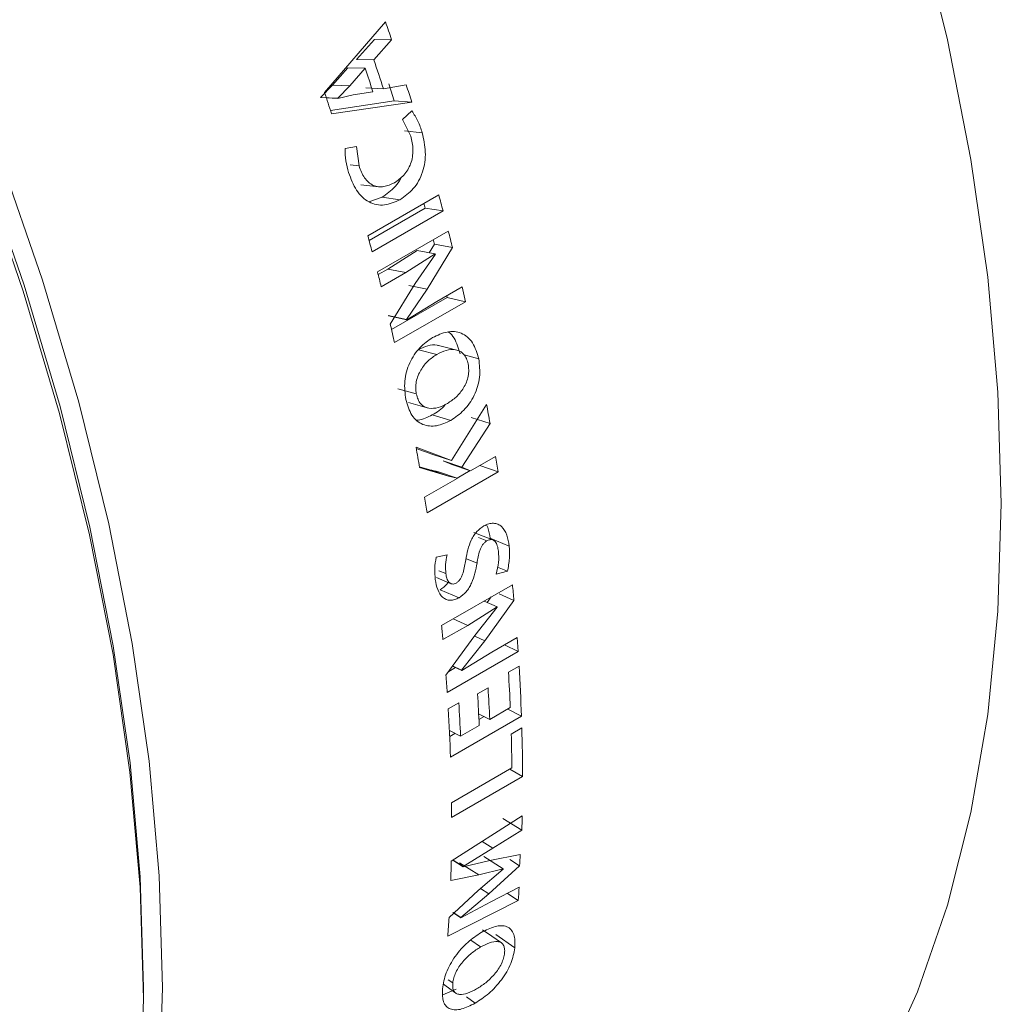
# Model space of a CAD drawing. Header units: millimetres. Extents: x 0 to 1118, y 0 to 864.
# Tile 248 of 256: x 1036 to 1045, y 439 to 448. Entities that reach past the tile are written whole.
import ezdxf

# ---------------------------------------------------------------- set-up
doc = ezdxf.new("R2010")
doc.units = ezdxf.units.MM

msp = doc.modelspace()

# ---------------------------------------------------------------- linework, layer by layer
at = {"color": 7, "linetype": 'Continuous', "lineweight": 15}
for p, q in [((1039.3625, 448.0062), (1038.7999, 447.3541)), ((1039.0955, 447.6606), (1039.2591, 447.8447)), ((1039.2553, 447.6558), (1039.4185, 447.841)), ((1039.4185, 447.841), (1039.2591, 447.8447)), ((1039.2553, 447.6558), (1039.0955, 447.6606)), ((1038.8727, 447.4235), (1039.0154, 447.5834)), ((1039.1752, 447.5783), (1039.0154, 447.5834)), ((1039.0329, 447.4173), (1039.1752, 447.5783)), ((1038.7619, 447.3095), (1038.8727, 447.4235)), ((1038.9223, 447.3028), (1039.0329, 447.4173)), ((1039.2458, 447.3618), (1039.0642, 447.3341)), ((1039.3425, 447.388), (1039.1815, 447.3967)), ((1039.5543, 447.4244), (1039.3425, 447.388)), ((1038.9223, 447.3028), (1038.7619, 447.3095)), ((1038.9231, 447.3003), (1038.7627, 447.3071)), ((1038.8539, 447.1886), (1039.442, 447.2776)), ((1038.864, 447.1577), (1039.6041, 447.2657)), ((1038.9231, 447.3003), (1038.9223, 447.3028)), ((1039.0642, 447.3341), (1038.9231, 447.3003)), ((1039.6041, 447.2657), (1039.442, 447.2776)), ((1039.6061, 447.1835), (1039.5205, 447.1046)), ((1039.5205, 447.1046), (1039.5954, 446.9512)), ((1039.5373, 446.9988), (1039.7006, 446.9827)), ((1039.093, 446.8564), (1038.9886, 446.8358)), ((1039.1177, 446.6769), (1039.093, 446.8564)), ((1039.0355, 446.6848), (1039.1177, 446.6769)), ((1039.8536, 446.4086), (1039.1987, 446.0306)), ((1039.209, 446.3448), (1039.3307, 446.3865)), ((1039.3307, 446.3865), (1039.4958, 446.3642)), ((1039.2102, 445.9882), (1039.7272, 446.2866)), ((1039.2386, 445.8822), (1039.8935, 446.2602)), ((1039.7272, 446.2866), (1039.8935, 446.2602)), ((1039.942, 446.0745), (1039.288, 445.697)), ((1039.3836, 445.7233), (1039.6544, 445.8946)), ((1039.6544, 445.8946), (1039.8217, 445.8637)), ((1039.7471, 445.5381), (1039.9807, 445.9218)), ((1039.7647, 445.8743), (1039.8133, 445.9532)), ((1039.8133, 445.9532), (1039.9807, 445.9218)), ((1039.551, 445.6922), (1039.8217, 445.8637)), ((1039.8224, 445.8612), (1039.6368, 445.5916)), ((1039.2945, 445.6719), (1039.3836, 445.7233)), ((1039.3227, 445.5604), (1039.551, 445.6922)), ((1039.6368, 445.5916), (1039.4062, 445.2133)), ((1039.5567, 445.2582), (1039.7471, 445.5381)), ((1040.0689, 445.558), (1039.8347, 445.4228)), ((1040.1002, 445.4221), (1040.0689, 445.558)), ((1039.4177, 445.1643), (1039.931, 445.4606)), ((1039.931, 445.4606), (1039.9274, 445.4763)), ((1039.931, 445.4606), (1040.1002, 445.4221)), ((1039.4454, 445.0441), (1040.1002, 445.4221)), ((1039.8347, 445.4228), (1039.5584, 445.2551)), ((1039.3879, 445.2948), (1039.5567, 445.2582)), ((1039.3896, 445.2918), (1039.5584, 445.2551)), ((1039.5584, 445.2551), (1039.5567, 445.2582)), ((1039.8364, 444.9352), (1039.6663, 444.9779)), ((1040.0875, 444.9306), (1040.2232, 444.8939)), ((1039.6465, 444.5704), (1039.4756, 444.6164)), ((1040.2956, 444.4733), (1039.9726, 443.9557)), ((1039.7938, 444.3778), (1039.9657, 444.3262)), ((1040.1546, 444.3526), (1040.327, 444.2979)), ((1040.0662, 443.8927), (1040.327, 444.2979)), ((1039.9726, 443.9557), (1039.6441, 444.077)), ((1039.7999, 444.0122), (1039.6458, 444.0673)), ((1039.7999, 444.0122), (1039.9726, 443.9557)), ((1040.3782, 443.9934), (1040.148, 443.8605)), ((1039.6762, 443.8969), (1039.7704, 443.8694)), ((1039.6771, 443.8919), (1039.9435, 443.8113)), ((1039.9748, 443.9195), (1039.8932, 443.9508)), ((1039.8932, 443.9508), (1040.0662, 443.8927)), ((1039.9748, 443.9195), (1040.148, 443.8605)), ((1040.148, 443.8605), (1040.0662, 443.8927)), ((1040.2318, 443.9089), (1040.4009, 443.8493)), ((1039.7461, 443.4713), (1040.4009, 443.8493)), ((1039.7704, 443.8694), (1039.9435, 443.8113)), ((1039.8508, 443.8519), (1040.024, 443.7929)), ((1039.9435, 443.8113), (1040.024, 443.7929)), ((1040.0238, 443.7929), (1040.1435, 443.862)), ((1040.0246, 443.7892), (1039.7234, 443.6154)), ((1040.024, 443.7929), (1040.0246, 443.7892)), ((1040.2221, 443.2428), (1040.298, 443.2129)), ((1040.3292, 443.2365), (1040.504, 443.1655)), ((1039.9307, 443.0843), (1039.8305, 443.0631)), ((1039.8553, 442.9363), (1039.9196, 442.9106)), ((1040.3852, 442.906), (1040.4874, 442.9317)), ((1040.3973, 442.9697), (1040.4874, 442.9317)), ((1040.5339, 442.8082), (1039.8799, 442.4307)), ((1039.8663, 442.762), (1040.0415, 442.6881)), ((1040.4131, 442.7233), (1040.548, 442.6633)), ((1040.2726, 442.6573), (1040.3938, 442.6036)), ((1040.2791, 442.2911), (1040.548, 442.6633)), ((1040.3017, 442.6444), (1040.3391, 442.6957)), ((1040.1209, 442.4328), (1040.3938, 442.6036)), ((1040.394, 442.6012), (1040.1855, 442.339)), ((1039.8926, 442.301), (1040.1209, 442.4328)), ((1040.1855, 442.339), (1039.9199, 441.9725)), ((1040.0644, 442.0195), (1040.2791, 442.2911)), ((1040.5771, 442.319), (1040.343, 442.1839)), ((1040.4605, 442.2517), (1040.5863, 442.191)), ((1040.5863, 442.191), (1040.5771, 442.319)), ((1039.9315, 441.813), (1040.5863, 442.191)), ((1040.343, 442.1839), (1040.0655, 442.0166)), ((1039.9454, 442.0077), (1040.008, 442.0438)), ((1039.9809, 442.0566), (1040.0655, 442.0166)), ((1039.9821, 442.0584), (1040.0644, 442.0195)), ((1040.0655, 442.0166), (1040.0644, 442.0195)), ((1040.595, 442.0572), (1040.4973, 442.0008)), ((1040.3092, 441.8562), (1040.2122, 441.8002)), ((1040.0389, 441.7182), (1039.9412, 441.6618)), ((1040.2221, 441.6165), (1040.3241, 441.5635)), ((1040.5142, 441.6733), (1040.3241, 441.5635)), ((1040.4912, 441.66), (1040.6172, 441.5932)), ((1039.9624, 441.2152), (1040.6172, 441.5932)), ((1040.2246, 441.5621), (1040.273, 441.5901)), ((1039.9521, 441.4614), (1040.0549, 441.4081)), ((1039.9547, 441.4063), (1040.0038, 441.4346)), ((1040.227, 441.5075), (1040.0549, 441.4081)), ((1040.6207, 441.4854), (1040.5229, 441.429)), ((1040.529, 441.1152), (1039.9719, 440.7935)), ((1040.5108, 441.1046), (1040.6275, 441.0375)), ((1039.9727, 440.6595), (1040.6275, 441.0375)), ((1040.6242, 440.6741), (1039.9693, 440.2534)), ((1040.4442, 440.6502), (1040.6209, 440.5415)), ((1040.3543, 440.3736), (1040.6209, 440.5415)), ((1040.0802, 440.2066), (1040.3543, 440.3736)), ((1039.984, 440.2628), (1040.0801, 440.2034)), ((1039.9865, 440.2645), (1040.0802, 440.2066)), ((1040.3268, 440.2595), (1040.0801, 440.2034)), ((1040.2709, 440.2976), (1040.4475, 440.1851)), ((1040.6051, 440.3154), (1040.3268, 440.2595)), ((1040.5095, 440.2701), (1040.6002, 440.2118)), ((1040.0467, 440.2384), (1040.2233, 440.1269)), ((1040.0801, 440.2034), (1040.0802, 440.2066)), ((1040.4473, 440.1818), (1040.2176, 439.9835)), ((1040.2233, 440.1269), (1040.4475, 440.1851)), ((1040.3162, 439.9532), (1040.6002, 440.2118)), ((1040.4475, 440.1851), (1040.4473, 440.1818)), ((1039.9641, 440.077), (1040.2233, 440.1269)), ((1040.2176, 439.9835), (1039.9485, 439.7356)), ((1040.5964, 440.0138), (1040.3352, 439.8785)), ((1039.9374, 439.5609), (1040.5879, 439.8901)), ((1040.0584, 439.7333), (1040.3162, 439.9532)), ((1040.4875, 439.9574), (1040.5879, 439.8901)), ((1040.3352, 439.8785), (1040.0583, 439.7312)), ((1039.9853, 439.7791), (1040.0583, 439.7312)), ((1039.9863, 439.7807), (1040.0584, 439.7333)), ((1040.0583, 439.7312), (1040.0584, 439.7333)), ((1040.2393, 439.4621), (1040.1487, 439.5247)), ((1040.3815, 439.5786), (1040.5572, 439.4541)), ((1039.9829, 439.1294), (1039.9395, 439.16)), ((1037.128, 438.9854), (1037.128, 439.0875)), ((1039.8921, 439.0192), (1040.014, 439.0715)), ((1040.109, 439.0014), (1040.1891, 438.9425))]:
    msp.add_line(p, q, dxfattribs=at)
at = {"color": 9, "linetype": 'Continuous', "lineweight": 0}
for p, q in [((1039.0329, 447.4173), (1038.8727, 447.4235)), ((1039.3836, 445.7233), (1039.551, 445.6922)), ((1039.5789, 445.5726), (1039.7471, 445.5381)), ((1040.1113, 443.0468), (1040.2072, 443.0079)), ((1039.9868, 442.4924), (1040.1209, 442.4328)), ((1040.1859, 442.3341), (1040.2791, 442.2911)), ((1040.2533, 440.4358), (1040.3543, 440.3736)), ((1040.2399, 440.0028), (1040.3162, 439.9532))]:
    msp.add_line(p, q, dxfattribs=at)
at = {"color": 7, "linetype": 'Continuous', "lineweight": 15, "flags": 128}
for points in [[(1024.9323, 460.2132), (1025.8005, 459.6761), (1026.6663, 459.0688), (1027.5231, 458.3957), (1028.3668, 457.66), (1029.193, 456.8655), (1029.9974, 456.0163), (1030.776, 455.1168), (1031.5249, 454.1714), (1032.2401, 453.1851), (1032.9181, 452.1628), (1033.5554, 451.1097), (1034.1487, 450.0313), (1034.695, 448.933), (1035.1916, 447.8204), (1035.6359, 446.6992), (1036.0257, 445.5751), (1036.3589, 444.4538), (1036.6339, 443.341), (1036.8492, 442.2425), (1037.0038, 441.1637), (1037.0969, 440.1103), (1037.128, 439.0875)], [(1044.2729, 448.9625), (1044.5499, 447.8417), (1044.7668, 446.7352), (1044.9225, 445.6486), (1045.0162, 444.5875), (1045.0475, 443.5573), (1045.0162, 442.5633), (1044.9225, 441.6104), (1044.7668, 440.7037), (1044.5499, 439.8476), (1044.2729, 439.0465), (1043.9373, 438.3046), (1043.5447, 437.6256), (1043.0972, 437.0129), (1042.597, 436.4698), (1042.0467, 435.9989), (1041.4491, 435.6027), (1041.4484, 435.6023)], [(1035.8019, 446.7543), (1036.1945, 445.6221), (1036.5301, 444.4927), (1036.8071, 443.3718), (1037.024, 442.2653), (1037.1797, 441.1788), (1037.2734, 440.1177), (1037.3047, 439.0875), (1037.2734, 438.0934), (1037.1797, 437.1406), (1037.024, 436.2338), (1036.8071, 435.3777), (1036.5301, 434.5767), (1036.1945, 433.8348), (1035.8019, 433.1558)], [(1035.6251, 446.6523), (1036.0177, 445.52), (1036.3533, 444.3906), (1036.6303, 443.2698), (1036.8472, 442.1633), (1037.0029, 441.0767), (1037.0966, 440.0156), (1037.128, 438.9854), (1037.0966, 437.9914), (1037.0029, 437.0385), (1036.8472, 436.1318), (1036.6303, 435.2757), (1036.3533, 434.4746), (1036.0177, 433.7327), (1035.6251, 433.0537)], [(1039.1357, 446.5024), (1039.2184, 446.4927), (1039.3011, 446.4829)], [(1039.8217, 445.8637), (1039.8218, 445.8634), (1039.8219, 445.8631), (1039.822, 445.8628), (1039.822, 445.8625), (1039.8221, 445.8622), (1039.8222, 445.8618), (1039.8223, 445.8615), (1039.8224, 445.8612)], [(1040.0211, 444.9748), (1039.9366, 444.9964), (1039.852, 445.0181)], [(1039.574, 444.4915), (1039.6602, 444.4671), (1039.7464, 444.4427)], [(1040.3524, 443.2212), (1040.2654, 443.2556), (1040.1783, 443.2901)], [(1039.8319, 442.8736), (1039.8819, 442.8532), (1039.9696, 442.8173)], [(1040.3938, 442.6036), (1040.3938, 442.6033), (1040.3938, 442.603), (1040.3939, 442.6027), (1040.3939, 442.6024), (1040.3939, 442.6021), (1040.3939, 442.6018), (1040.394, 442.6015), (1040.394, 442.6012)], [(1040.4324, 439.4998), (1040.3449, 439.5608), (1040.2574, 439.6219)], [(1039.897, 439.1173), (1039.9225, 439.0991), (1040.0106, 439.0358)]]:
    msp.add_lwpolyline(points, dxfattribs=at)
at = {"color": 7, "linetype": 'Continuous', "lineweight": 15}
for centre, radius, start, end in [((1013.8748, 439.2807), 26.9399, 18.52726, 18.89825), ((1014.0067, 439.2784), 26.602, 17.74913, 18.35562), ((1013.9186, 439.2273), 26.6014, 17.80581, 18.29611), ((1014.7206, 439.6154), 25.8817, 17.22049, 17.58354), ((1013.537, 439.0081), 26.6059, 17.83701, 18.28192), ((1014.5217, 439.4915), 26.2595, 17.22049, 17.58354), ((1015.7793, 439.8571), 24.9498, 14.87062, 15.22358), ((1016.0259, 439.9933), 24.5226, 14.87041, 14.97322), ((1016.2309, 439.9752), 24.483, 14.05721, 14.42585), ((1015.1245, 439.4791), 24.9498, 14.87062, 15.22358), ((1016.4765, 440.11), 24.0572, 14.05697, 14.15789), ((1015.5659, 439.5948), 24.4944, 14.09623, 14.4258), ((1016.2636, 439.764), 23.7755, 12.83129, 13.24994), ((1018.595, 440.4864), 22.0638, 9.94781, 10.41058), ((1017.9762, 440.1148), 22.0272, 9.87359, 10.36261), ((1019.3275, 440.6097), 21.321, 8.73964, 9.13159), ((1018.6727, 440.2317), 21.321, 8.73964, 9.13159), ((1021.277, 440.8582), 19.3554, 5.35111, 5.78228), ((1020.6101, 440.4794), 19.3684, 5.39677, 5.78218), ((1022.6143, 440.9095), 17.9163, 2.44337, 3.49196), ((1022.8303, 440.9723), 17.7977, 1.99944, 3.49478), ((1021.4103, 440.5473), 18.5644, 3.90937, 4.40309), ((1022.3567, 440.7451), 17.8866, 2.44282, 3.38168), ((1022.4538, 440.8012), 17.8866, 2.44282, 3.38168), ((1022.1697, 440.645), 17.9014, 2.44309, 3.43684), ((1022.1903, 440.5949), 17.7829, 1.99903, 3.43954), ((1023.8037, 441.0032), 16.8239, 0.11691, 1.64246), ((1023.5889, 440.9443), 16.9409, 0.57784, 1.63947), ((1023.4187, 440.6273), 16.554, 0.11155, 0.57553), ((1024.9335, 440.9973), 15.694, 358.33557, 358.81978), ((1024.3921, 440.6168), 15.5814, 358.0147, 358.66336), ((1025.5121, 440.9718), 15.1073, 357.11639, 357.50955), ((1026.0628, 440.9451), 14.5634, 355.84583, 356.33353), ((1025.2825, 440.5759), 14.6901, 356.03781, 356.72088)]:
    msp.add_arc(centre, radius, start, end, dxfattribs=at)
for points, knots in [([(1039.7006, 446.9827), (1039.6889, 447.0195), (1039.6655, 447.0932), (1039.6259, 447.1534), (1039.6061, 447.1835)], [0, 0, 0, 0, 0.5006994, 1, 1, 1, 1]), ([(1039.4958, 446.3642), (1039.5388, 446.3942), (1039.6034, 446.4392), (1039.6696, 446.5353), (1039.7064, 446.6187), (1039.7276, 446.71), (1039.7342, 446.8354), (1039.714, 446.9238), (1039.7006, 446.9827)], [0, 0, 0, 0, 0.249671, 0.374805, 0.499919, 0.625022, 0.750183, 1, 1, 1, 1]), ([(1039.5954, 446.9512), (1039.6049, 446.9097), (1039.6191, 446.8473), (1039.6126, 446.759), (1039.596, 446.6959), (1039.5687, 446.6387), (1039.5209, 446.5732), (1039.4751, 446.5419), (1039.4448, 446.5212)], [0, 0, 0, 0, 0.249666, 0.375977, 0.499879, 0.623048, 0.750163, 1, 1, 1, 1]), ([(1038.9886, 446.8358), (1038.9898, 446.7974), (1038.9922, 446.7207), (1039.012, 446.6497), (1039.0219, 446.6142)], [0, 0, 0, 0, 0.499334, 1, 1, 1, 1]), ([(1039.4448, 446.5212), (1039.4126, 446.5058), (1039.3642, 446.4828), (1039.2969, 446.4809), (1039.2481, 446.494), (1039.2045, 446.5237), (1039.1541, 446.5789), (1039.1322, 446.6377), (1039.1177, 446.6769)], [0, 0, 0, 0, 0.250002, 0.375171, 0.500248, 0.62537, 0.750522, 1, 1, 1, 1]), ([(1039.0219, 446.6142), (1039.0432, 446.5569), (1039.0753, 446.4709), (1039.1467, 446.3868), (1039.2089, 446.3405), (1039.2785, 446.3148), (1039.3766, 446.3103), (1039.4482, 446.3427), (1039.4958, 446.3642)], [0, 0, 0, 0, 0.249658, 0.374824, 0.500002, 0.624275, 0.750263, 1, 1, 1, 1]), ([(1039.3307, 446.3865), (1039.3731, 446.4169), (1039.4368, 446.4624), (1039.4929, 446.5357), (1039.507, 446.5683), (1039.5091, 446.5732)], [0, 0, 0, 0, 0.62944, 0.944179, 1, 1, 1, 1]), ([(1039.7972, 445.0907), (1039.7563, 445.0624), (1039.6745, 445.006), (1039.5944, 444.8853), (1039.5538, 444.7748), (1039.5325, 444.6573), (1039.5427, 444.574), (1039.5495, 444.5185)], [0, 0, 0, 0, 0.250168, 0.499649, 0.624969, 0.750161, 1, 1, 1, 1]), ([(1040.2232, 444.8939), (1040.2077, 444.9467), (1040.1844, 445.0261), (1040.1203, 445.0977), (1040.0635, 445.1335), (1039.9991, 445.1493), (1039.9088, 445.1439), (1039.8416, 445.1119), (1039.7972, 445.0907)], [0, 0, 0, 0, 0.249291, 0.374408, 0.499563, 0.621848, 0.74992, 1, 1, 1, 1]), ([(1040.0524, 444.9401), (1040.0366, 444.9913), (1040.0129, 445.0682), (1039.965, 445.1281), (1039.9432, 445.1409), (1039.9404, 445.1426)], [0, 0, 0, 0, 0.634172, 0.953398, 1, 1, 1, 1]), ([(1039.6663, 444.9779), (1039.6947, 444.9918), (1039.7513, 445.0196), (1039.8163, 445.029), (1039.8472, 445.0182), (1039.8515, 445.0167)], [0, 0, 0, 0, 0.46342, 0.924889, 1, 1, 1, 1]), ([(1039.8364, 444.9352), (1039.8649, 444.9494), (1039.9219, 444.978), (1039.9962, 444.9832), (1040.0504, 444.9665), (1040.0853, 444.9388), (1040.1064, 444.9048), (1040.1188, 444.8729), (1040.1232, 444.8556), (1040.1253, 444.8469)], [0, 0, 0, 0, 0.25017, 0.499737, 0.629811, 0.749731, 0.874713, 0.937341, 1, 1, 1, 1]), ([(1039.6465, 444.5704), (1039.6441, 444.5886), (1039.6393, 444.6249), (1039.6445, 444.6833), (1039.6609, 444.7405), (1039.6967, 444.8083), (1039.7546, 444.8807), (1039.8091, 444.917), (1039.8364, 444.9352)], [0, 0, 0, 0, 0.125146, 0.250136, 0.374095, 0.50014, 0.749905, 1, 1, 1, 1]), ([(1039.9657, 444.3262), (1040.0067, 444.3543), (1040.0887, 444.4103), (1040.1714, 444.5296), (1040.2148, 444.6388), (1040.2392, 444.7555), (1040.2296, 444.8385), (1040.2232, 444.8939)], [0, 0, 0, 0, 0.250271, 0.499757, 0.62567, 0.750314, 1, 1, 1, 1]), ([(1040.1253, 444.8469), (1040.1278, 444.8287), (1040.1327, 444.7924), (1040.1273, 444.734), (1040.1104, 444.6769), (1040.0748, 444.6085), (1040.0161, 444.5363), (1039.9614, 444.5002), (1039.934, 444.482)], [0, 0, 0, 0, 0.1251249, 0.2501431, 0.375099, 0.5002284, 0.7498339, 1, 1, 1, 1]), ([(1039.934, 444.482), (1039.9054, 444.4677), (1039.8482, 444.4389), (1039.7743, 444.4335), (1039.7204, 444.4501), (1039.6861, 444.4781), (1039.6606, 444.5189), (1039.6511, 444.5533), (1039.6464, 444.5705)], [0, 0, 0, 0, 0.250199, 0.499864, 0.629961, 0.749833, 0.874848, 1, 1, 1, 1]), ([(1039.5496, 444.5186), (1039.5651, 444.4667), (1039.5883, 444.3889), (1039.6506, 444.3199), (1039.7064, 444.2862), (1039.7686, 444.2713), (1039.8561, 444.2743), (1039.9219, 444.3055), (1039.9657, 444.3262)], [0, 0, 0, 0, 0.249273, 0.373693, 0.499568, 0.624762, 0.749997, 1, 1, 1, 1]), ([(1039.7938, 444.3778), (1039.8373, 444.4019), (1039.8815, 444.4264), (1039.914, 444.473), (1039.9145, 444.4737)], [0, 0, 0, 0, 0.984621, 1, 1, 1, 1]), ([(1039.6481, 444.3274), (1039.6529, 444.3275), (1039.701, 444.329), (1039.7498, 444.3547), (1039.7938, 444.3778)], [0, 0, 0, 0, 0.099365, 1, 1, 1, 1]), ([(1039.7704, 443.8694), (1039.7837, 443.8662), (1039.8104, 443.8597), (1039.8373, 443.8545), (1039.8508, 443.8519)], [0, 0, 0, 0, 0.4999225, 1, 1, 1, 1]), ([(1040.2707, 443.3505), (1040.2482, 443.3351), (1040.2144, 443.312), (1040.1768, 443.2631), (1040.1461, 443.2073), (1040.1197, 443.1304), (1040.1086, 443.0689), (1040.103, 443.0381)], [0, 0, 0, 0, 0.249341, 0.3744319, 0.4996086, 0.7495545, 1, 1, 1, 1]), ([(1040.504, 443.1655), (1040.4979, 443.2002), (1040.4857, 443.2695), (1040.4469, 443.3395), (1040.3998, 443.3687), (1040.3593, 443.3783), (1040.315, 443.373), (1040.2854, 443.358), (1040.2707, 443.3505)], [0, 0, 0, 0, 0.250361, 0.499525, 0.62399, 0.748608, 0.874679, 1, 1, 1, 1]), ([(1040.3292, 443.2365), (1040.3237, 443.2715), (1040.3166, 443.3168), (1040.2986, 443.3528), (1040.2945, 443.361)], [0, 0, 0, 0, 0.77188, 1, 1, 1, 1]), ([(1040.2072, 443.0079), (1040.2134, 443.0467), (1040.2212, 443.0957), (1040.2434, 443.1522), (1040.2585, 443.1779), (1040.2768, 443.1994), (1040.2909, 443.2084), (1040.298, 443.2129)], [0, 0, 0, 0, 0.499836, 0.632398, 0.749933, 0.874905, 1, 1, 1, 1]), ([(1040.298, 443.2129), (1040.3051, 443.2164), (1040.3191, 443.2234), (1040.34, 443.2255), (1040.3584, 443.2197), (1040.3793, 443.2033), (1040.3967, 443.1691), (1040.4023, 443.1354), (1040.4052, 443.1185)], [0, 0, 0, 0, 0.125681, 0.2492999, 0.3727313, 0.4945066, 0.745625, 1, 1, 1, 1]), ([(1040.4874, 442.9317), (1040.4956, 442.972), (1040.5122, 443.0528), (1040.5068, 443.1279), (1040.504, 443.1655)], [0, 0, 0, 0, 0.499498, 1, 1, 1, 1]), ([(1039.9196, 442.9106), (1039.9173, 442.9384), (1039.9128, 442.994), (1039.9247, 443.0542), (1039.9307, 443.0843)], [0, 0, 0, 0, 0.500292, 1, 1, 1, 1]), ([(1040.4052, 443.1185), (1040.4072, 443.0843), (1040.4112, 443.0158), (1040.3938, 442.9426), (1040.3852, 442.906)], [0, 0, 0, 0, 0.5000883, 1, 1, 1, 1]), ([(1039.8305, 443.0631), (1039.8243, 443.0272), (1039.812, 442.9553), (1039.8184, 442.8894), (1039.8216, 442.8564)], [0, 0, 0, 0, 0.499447, 1, 1, 1, 1]), ([(1040.103, 443.0381), (1040.0963, 442.9982), (1040.0878, 442.9483), (1040.0684, 442.8892), (1040.0546, 442.8612), (1040.0358, 442.8374), (1040.0212, 442.8278), (1040.0139, 442.8229)], [0, 0, 0, 0, 0.500358, 0.625529, 0.75037, 0.875158, 1, 1, 1, 1]), ([(1040.0415, 442.6881), (1040.0642, 442.7043), (1040.0982, 442.7287), (1040.1351, 442.7802), (1040.1795, 442.8664), (1040.1949, 442.9451), (1040.2072, 443.0079)], [0, 0, 0, 0, 0.249787, 0.375187, 0.500669, 1, 1, 1, 1]), ([(1040.0139, 442.8229), (1040.0076, 442.8199), (1039.995, 442.8138), (1039.9768, 442.8144), (1039.9606, 442.8204), (1039.9421, 442.8352), (1039.9274, 442.8662), (1039.9222, 442.8957), (1039.9196, 442.9106)], [0, 0, 0, 0, 0.125038, 0.249982, 0.375083, 0.500092, 0.749597, 1, 1, 1, 1]), ([(1039.8216, 442.8564), (1039.8276, 442.8238), (1039.8394, 442.7586), (1039.8781, 442.6974), (1039.9214, 442.6702), (1039.959, 442.6622), (1040.0001, 442.6678), (1040.0277, 442.6813), (1040.0415, 442.6881)], [0, 0, 0, 0, 0.250235, 0.499487, 0.624522, 0.74973, 0.874824, 1, 1, 1, 1]), ([(1039.8663, 442.762), (1039.8895, 442.7773), (1039.9165, 442.7952), (1039.9376, 442.8249), (1039.9406, 442.8291)], [0, 0, 0, 0, 0.857973, 1, 1, 1, 1]), ([(1040.5572, 439.4541), (1040.5578, 439.4991), (1040.5587, 439.5666), (1040.5228, 439.6247), (1040.4837, 439.6521), (1040.4331, 439.6616), (1040.3548, 439.6506), (1040.2894, 439.6177), (1040.2461, 439.596)], [0, 0, 0, 0, 0.2492914, 0.3744078, 0.4995625, 0.6218485, 0.7499204, 1, 1, 1, 1]), ([(1040.2461, 439.596), (1040.204, 439.5683), (1040.1198, 439.513), (1040.0205, 439.4012), (1039.9574, 439.3014), (1039.9088, 439.1968), (1039.8957, 439.1249), (1039.887, 439.077)], [0, 0, 0, 0, 0.250168, 0.499649, 0.624969, 0.750161, 1, 1, 1, 1]), ([(1039.9829, 439.1294), (1039.9856, 439.1451), (1039.991, 439.1764), (1040.0108, 439.2278), (1040.0395, 439.2789), (1040.0876, 439.3409), (1040.1556, 439.4085), (1040.2114, 439.4442), (1040.2393, 439.4621)], [0, 0, 0, 0, 0.125146, 0.250136, 0.374095, 0.50014, 0.749905, 1, 1, 1, 1]), ([(1040.1891, 438.9425), (1040.2313, 438.9699), (1040.3156, 439.0247), (1040.4173, 439.1342), (1040.4829, 439.232), (1040.5344, 439.3349), (1040.5481, 439.4064), (1040.5572, 439.4541)], [0, 0, 0, 0, 0.250271, 0.499757, 0.62567, 0.750314, 1, 1, 1, 1]), ([(1040.2393, 439.4621), (1040.2672, 439.4766), (1040.3231, 439.5057), (1040.3876, 439.5156), (1040.4293, 439.5049), (1040.4518, 439.4831), (1040.4609, 439.455), (1040.4631, 439.4281), (1040.4622, 439.4133), (1040.4618, 439.4059)], [0, 0, 0, 0, 0.25017, 0.499737, 0.629811, 0.749731, 0.874713, 0.937341, 1, 1, 1, 1]), ([(1040.4618, 439.4059), (1040.4591, 439.3903), (1040.4537, 439.359), (1040.4338, 439.3078), (1040.4045, 439.257), (1040.3563, 439.1949), (1040.2875, 439.1279), (1040.2315, 439.0923), (1040.2036, 439.0745)], [0, 0, 0, 0, 0.125125, 0.250143, 0.375099, 0.500228, 0.749834, 1, 1, 1, 1]), ([(1039.8871, 439.0771), (1039.8867, 439.0331), (1039.886, 438.9672), (1039.9205, 438.9122), (1039.9589, 438.8874), (1040.0076, 438.8794), (1040.0825, 438.889), (1040.1465, 438.9211), (1040.1891, 438.9425)], [0, 0, 0, 0, 0.249273, 0.3736935, 0.4995677, 0.6247624, 0.7499967, 1, 1, 1, 1]), ([(1040.2036, 439.0745), (1040.1755, 439.0599), (1040.1195, 439.0306), (1040.0553, 439.0201), (1040.0141, 439.0304), (1039.9923, 439.0521), (1039.9814, 439.0856), (1039.9824, 439.1148), (1039.9829, 439.1295)], [0, 0, 0, 0, 0.250199, 0.499864, 0.629961, 0.749833, 0.874848, 1, 1, 1, 1])]:
    msp.add_open_spline(points, degree=3, knots=knots, dxfattribs=at)

doc.saveas('drawing.dxf')
